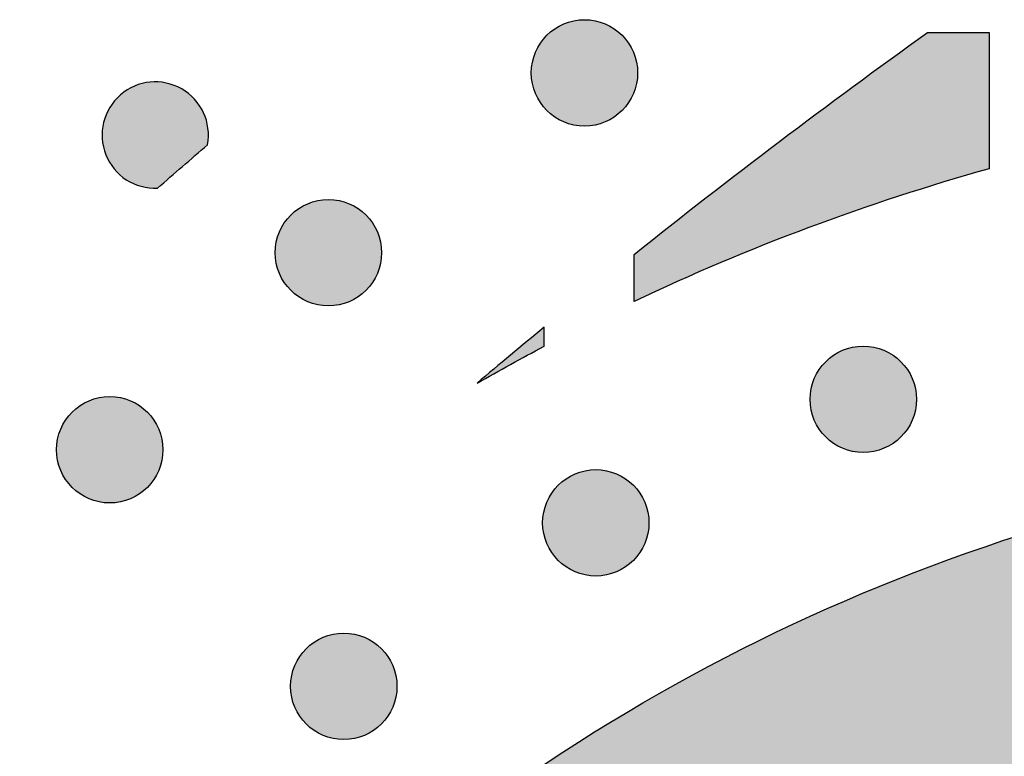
# Model space of a CAD drawing. Header units: millimetres. Extents: x -3873 to -97, y 912 to 4165.
# Tile 209 of 256: x -3497 to -3464, y 1627 to 1652. Entities that reach past the tile are written whole.
import ezdxf

# ---------------------------------------------------------------- set-up
doc = ezdxf.new("R2010")
doc.units = ezdxf.units.MM
doc.layers.add('pattern', color=7, linetype='Continuous', true_color=0x000000)

msp = doc.modelspace()

# ---------------------------------------------------------------- hatches: boundary and pattern name
at = {"layer": 'pattern'}
for points in [[(-3477.006, 1651.187), (-3477.034, 1651.214), (-3477.063, 1651.242), (-3477.093, 1651.268), (-3477.124, 1651.294), (-3477.155, 1651.32), (-3477.188, 1651.345), (-3477.221, 1651.37), (-3477.255, 1651.394), (-3477.29, 1651.418), (-3477.326, 1651.44), (-3477.362, 1651.462), (-3477.399, 1651.484), (-3477.437, 1651.504), (-3477.476, 1651.524), (-3477.516, 1651.543), (-3477.556, 1651.561), (-3477.596, 1651.578), (-3477.638, 1651.594), (-3477.68, 1651.609), (-3477.722, 1651.623), (-3477.765, 1651.636), (-3477.809, 1651.648), (-3477.852, 1651.659), (-3477.897, 1651.669), (-3477.941, 1651.678), (-3477.986, 1651.685), (-3478.032, 1651.692), (-3478.077, 1651.697), (-3478.123, 1651.701), (-3478.169, 1651.704), (-3478.214, 1651.706), (-3478.26, 1651.707), (-3478.306, 1651.706), (-3478.352, 1651.704), (-3478.398, 1651.701), (-3478.444, 1651.697), (-3478.489, 1651.692), (-3478.534, 1651.685), (-3478.579, 1651.678), (-3478.624, 1651.669), (-3478.668, 1651.659), (-3478.712, 1651.648), (-3478.756, 1651.636), (-3478.799, 1651.623), (-3478.841, 1651.609), (-3478.883, 1651.594), (-3478.924, 1651.578), (-3478.965, 1651.561), (-3479.005, 1651.543), (-3479.045, 1651.524), (-3479.083, 1651.504), (-3479.121, 1651.484), (-3479.159, 1651.462), (-3479.195, 1651.44), (-3479.231, 1651.418), (-3479.266, 1651.394), (-3479.3, 1651.37), (-3479.333, 1651.345), (-3479.366, 1651.32), (-3479.397, 1651.294), (-3479.428, 1651.268), (-3479.458, 1651.242), (-3479.487, 1651.214), (-3479.515, 1651.187), (-3479.543, 1651.159), (-3479.57, 1651.13), (-3479.596, 1651.1), (-3479.623, 1651.069), (-3479.648, 1651.037), (-3479.674, 1651.005), (-3479.698, 1650.972), (-3479.722, 1650.938), (-3479.746, 1650.903), (-3479.768, 1650.867), (-3479.79, 1650.83), (-3479.812, 1650.793), (-3479.832, 1650.755), (-3479.852, 1650.716), (-3479.871, 1650.677), (-3479.889, 1650.637), (-3479.906, 1650.596), (-3479.922, 1650.555), (-3479.937, 1650.513), (-3479.951, 1650.47), (-3479.964, 1650.427), (-3479.976, 1650.384), (-3479.987, 1650.34), (-3479.997, 1650.296), (-3480.006, 1650.251), (-3480.013, 1650.206), (-3480.02, 1650.161), (-3480.025, 1650.115), (-3480.029, 1650.07), (-3480.032, 1650.024), (-3480.034, 1649.978), (-3480.035, 1649.932), (-3480.034, 1649.886), (-3480.032, 1649.84), (-3480.029, 1649.795), (-3480.025, 1649.749), (-3480.02, 1649.703), (-3480.013, 1649.658), (-3480.006, 1649.613), (-3479.997, 1649.569), (-3479.987, 1649.524), (-3479.976, 1649.48), (-3479.964, 1649.437), (-3479.951, 1649.394), (-3479.937, 1649.352), (-3479.922, 1649.31), (-3479.906, 1649.268), (-3479.889, 1649.227), (-3479.871, 1649.187), (-3479.852, 1649.148), (-3479.832, 1649.109), (-3479.812, 1649.071), (-3479.79, 1649.034), (-3479.768, 1648.997), (-3479.746, 1648.962), (-3479.722, 1648.927), (-3479.698, 1648.893), (-3479.674, 1648.859), (-3479.648, 1648.827), (-3479.623, 1648.795), (-3479.596, 1648.765), (-3479.57, 1648.735), (-3479.543, 1648.706), (-3479.515, 1648.678), (-3479.487, 1648.65), (-3479.458, 1648.623), (-3479.428, 1648.596), (-3479.397, 1648.57), (-3479.366, 1648.544), (-3479.333, 1648.519), (-3479.3, 1648.494), (-3479.266, 1648.47), (-3479.231, 1648.447), (-3479.195, 1648.424), (-3479.159, 1648.402), (-3479.121, 1648.381), (-3479.083, 1648.36), (-3479.045, 1648.341), (-3479.005, 1648.322), (-3478.965, 1648.304), (-3478.924, 1648.287), (-3478.883, 1648.271), (-3478.841, 1648.256), (-3478.799, 1648.242), (-3478.756, 1648.228), (-3478.712, 1648.216), (-3478.668, 1648.205), (-3478.624, 1648.196), (-3478.579, 1648.187), (-3478.534, 1648.179), (-3478.489, 1648.173), (-3478.444, 1648.167), (-3478.398, 1648.163), (-3478.352, 1648.16), (-3478.306, 1648.159), (-3478.26, 1648.158), (-3478.214, 1648.159), (-3478.169, 1648.16), (-3478.123, 1648.163), (-3478.077, 1648.167), (-3478.032, 1648.173), (-3477.986, 1648.179), (-3477.941, 1648.187), (-3477.897, 1648.196), (-3477.852, 1648.205), (-3477.809, 1648.216), (-3477.765, 1648.228), (-3477.722, 1648.242), (-3477.68, 1648.256), (-3477.638, 1648.271), (-3477.596, 1648.287), (-3477.556, 1648.304), (-3477.516, 1648.322), (-3477.476, 1648.341), (-3477.437, 1648.36), (-3477.399, 1648.381), (-3477.362, 1648.402), (-3477.326, 1648.424), (-3477.29, 1648.447), (-3477.255, 1648.47), (-3477.221, 1648.494), (-3477.188, 1648.519), (-3477.155, 1648.544), (-3477.124, 1648.57), (-3477.093, 1648.596), (-3477.063, 1648.623), (-3477.034, 1648.65), (-3477.006, 1648.678), (-3476.978, 1648.706), (-3476.951, 1648.735), (-3476.924, 1648.765), (-3476.898, 1648.795), (-3476.872, 1648.827), (-3476.847, 1648.859), (-3476.822, 1648.893), (-3476.798, 1648.927), (-3476.775, 1648.962), (-3476.752, 1648.997), (-3476.73, 1649.034), (-3476.709, 1649.071), (-3476.688, 1649.109), (-3476.669, 1649.148), (-3476.65, 1649.187), (-3476.632, 1649.227), (-3476.615, 1649.268), (-3476.599, 1649.31), (-3476.584, 1649.352), (-3476.57, 1649.394), (-3476.557, 1649.437), (-3476.545, 1649.48), (-3476.534, 1649.524), (-3476.524, 1649.569), (-3476.515, 1649.613), (-3476.507, 1649.658), (-3476.501, 1649.703), (-3476.496, 1649.749), (-3476.491, 1649.795), (-3476.488, 1649.84), (-3476.487, 1649.886), (-3476.486, 1649.932), (-3476.487, 1649.978), (-3476.488, 1650.024), (-3476.491, 1650.07), (-3476.496, 1650.115), (-3476.501, 1650.161), (-3476.507, 1650.206), (-3476.515, 1650.251), (-3476.524, 1650.296), (-3476.534, 1650.34), (-3476.545, 1650.384), (-3476.557, 1650.427), (-3476.57, 1650.47), (-3476.584, 1650.513), (-3476.599, 1650.555), (-3476.615, 1650.596), (-3476.632, 1650.637), (-3476.65, 1650.677), (-3476.669, 1650.716), (-3476.688, 1650.755), (-3476.709, 1650.793), (-3476.73, 1650.83), (-3476.752, 1650.867), (-3476.775, 1650.903), (-3476.798, 1650.938), (-3476.822, 1650.972), (-3476.847, 1651.005), (-3476.872, 1651.037), (-3476.898, 1651.069), (-3476.924, 1651.1), (-3476.951, 1651.13), (-3476.978, 1651.159)], [(-3464.754, 1646.738), (-3466.273, 1646.295), (-3467.783, 1645.819), (-3469.284, 1645.312), (-3470.774, 1644.774), (-3472.252, 1644.204), (-3473.717, 1643.604), (-3475.17, 1642.973), (-3476.607, 1642.312), (-3476.607, 1643.879), (-3471.759, 1647.642), (-3466.815, 1651.279), (-3464.754, 1651.279)], [(-3490.835, 1647.534), (-3490.829, 1647.566), (-3490.824, 1647.597), (-3490.82, 1647.63), (-3490.816, 1647.662), (-3490.813, 1647.695), (-3490.81, 1647.728), (-3490.808, 1647.761), (-3490.806, 1647.794), (-3490.805, 1647.828), (-3490.805, 1647.862), (-3490.805, 1647.895), (-3490.806, 1647.929), (-3490.808, 1647.963), (-3490.81, 1647.997), (-3490.813, 1648.032), (-3490.817, 1648.066), (-3490.821, 1648.1), (-3490.826, 1648.134), (-3490.832, 1648.169), (-3490.838, 1648.203), (-3490.846, 1648.237), (-3490.853, 1648.271), (-3490.862, 1648.305), (-3490.871, 1648.339), (-3490.881, 1648.373), (-3490.891, 1648.406), (-3490.903, 1648.44), (-3490.914, 1648.473), (-3490.927, 1648.506), (-3490.94, 1648.539), (-3490.954, 1648.571), (-3490.968, 1648.604), (-3490.984, 1648.635), (-3490.999, 1648.667), (-3491.016, 1648.698), (-3491.033, 1648.729), (-3491.05, 1648.76), (-3491.069, 1648.79), (-3491.087, 1648.82), (-3491.107, 1648.849), (-3491.127, 1648.878), (-3491.147, 1648.907), (-3491.168, 1648.935), (-3491.189, 1648.962), (-3491.211, 1648.989), (-3491.234, 1649.016), (-3491.256, 1649.042), (-3491.28, 1649.067), (-3491.303, 1649.092), (-3491.327, 1649.117), (-3491.352, 1649.141), (-3491.377, 1649.164), (-3491.402, 1649.187), (-3491.427, 1649.209), (-3491.453, 1649.231), (-3491.479, 1649.252), (-3491.506, 1649.272), (-3491.532, 1649.292), (-3491.559, 1649.311), (-3491.586, 1649.33), (-3491.614, 1649.348), (-3491.641, 1649.365), (-3491.669, 1649.382), (-3491.697, 1649.399), (-3491.725, 1649.414), (-3491.753, 1649.43), (-3491.782, 1649.445), (-3491.811, 1649.459), (-3491.841, 1649.473), (-3491.871, 1649.486), (-3491.902, 1649.499), (-3491.933, 1649.512), (-3491.964, 1649.524), (-3491.996, 1649.535), (-3492.028, 1649.546), (-3492.06, 1649.556), (-3492.093, 1649.566), (-3492.126, 1649.575), (-3492.159, 1649.583), (-3492.193, 1649.591), (-3492.227, 1649.598), (-3492.261, 1649.605), (-3492.295, 1649.611), (-3492.329, 1649.616), (-3492.364, 1649.621), (-3492.399, 1649.624), (-3492.433, 1649.628), (-3492.468, 1649.63), (-3492.504, 1649.632), (-3492.539, 1649.633), (-3492.574, 1649.634), (-3492.609, 1649.633), (-3492.645, 1649.632), (-3492.68, 1649.631), (-3492.715, 1649.628), (-3492.75, 1649.625), (-3492.786, 1649.622), (-3492.821, 1649.617), (-3492.856, 1649.612), (-3492.89, 1649.606), (-3492.925, 1649.6), (-3492.96, 1649.592), (-3492.994, 1649.585), (-3493.028, 1649.576), (-3493.062, 1649.567), (-3493.096, 1649.557), (-3493.129, 1649.546), (-3493.162, 1649.535), (-3493.195, 1649.524), (-3493.227, 1649.511), (-3493.259, 1649.498), (-3493.291, 1649.485), (-3493.322, 1649.471), (-3493.353, 1649.456), (-3493.384, 1649.441), (-3493.414, 1649.425), (-3493.444, 1649.409), (-3493.473, 1649.392), (-3493.502, 1649.375), (-3493.531, 1649.357), (-3493.559, 1649.339), (-3493.586, 1649.32), (-3493.613, 1649.301), (-3493.64, 1649.282), (-3493.666, 1649.262), (-3493.692, 1649.242), (-3493.717, 1649.221), (-3493.741, 1649.2), (-3493.765, 1649.179), (-3493.789, 1649.157), (-3493.813, 1649.135), (-3493.836, 1649.112), (-3493.859, 1649.088), (-3493.882, 1649.064), (-3493.904, 1649.04), (-3493.926, 1649.015), (-3493.948, 1648.989), (-3493.969, 1648.963), (-3493.989, 1648.936), (-3494.01, 1648.909), (-3494.03, 1648.881), (-3494.049, 1648.853), (-3494.068, 1648.824), (-3494.087, 1648.795), (-3494.104, 1648.766), (-3494.122, 1648.736), (-3494.139, 1648.706), (-3494.155, 1648.675), (-3494.171, 1648.644), (-3494.186, 1648.612), (-3494.2, 1648.58), (-3494.214, 1648.548), (-3494.228, 1648.516), (-3494.24, 1648.483), (-3494.252, 1648.45), (-3494.264, 1648.416), (-3494.275, 1648.383), (-3494.285, 1648.349), (-3494.294, 1648.315), (-3494.303, 1648.28), (-3494.311, 1648.246), (-3494.318, 1648.211), (-3494.325, 1648.177), (-3494.331, 1648.142), (-3494.336, 1648.107), (-3494.341, 1648.072), (-3494.345, 1648.037), (-3494.348, 1648.002), (-3494.35, 1647.967), (-3494.352, 1647.932), (-3494.353, 1647.897), (-3494.353, 1647.862), (-3494.353, 1647.827), (-3494.352, 1647.793), (-3494.351, 1647.758), (-3494.348, 1647.723), (-3494.345, 1647.689), (-3494.342, 1647.655), (-3494.337, 1647.621), (-3494.333, 1647.587), (-3494.327, 1647.554), (-3494.321, 1647.521), (-3494.314, 1647.488), (-3494.307, 1647.455), (-3494.299, 1647.423), (-3494.29, 1647.39), (-3494.281, 1647.359), (-3494.272, 1647.327), (-3494.262, 1647.296), (-3494.251, 1647.265), (-3494.24, 1647.235), (-3494.228, 1647.205), (-3494.216, 1647.175), (-3494.203, 1647.145), (-3494.19, 1647.116), (-3494.176, 1647.086), (-3494.162, 1647.057), (-3494.146, 1647.027), (-3494.13, 1646.998), (-3494.114, 1646.969), (-3494.097, 1646.94), (-3494.079, 1646.912), (-3494.061, 1646.883), (-3494.042, 1646.855), (-3494.022, 1646.827), (-3494.002, 1646.8), (-3493.981, 1646.772), (-3493.96, 1646.745), (-3493.938, 1646.719), (-3493.916, 1646.692), (-3493.892, 1646.666), (-3493.869, 1646.641), (-3493.845, 1646.616), (-3493.82, 1646.591), (-3493.795, 1646.567), (-3493.769, 1646.543), (-3493.742, 1646.52), (-3493.716, 1646.497), (-3493.688, 1646.474), (-3493.661, 1646.453), (-3493.632, 1646.431), (-3493.604, 1646.411), (-3493.575, 1646.391), (-3493.545, 1646.371), (-3493.515, 1646.352), (-3493.485, 1646.334), (-3493.455, 1646.316), (-3493.424, 1646.299), (-3493.392, 1646.282), (-3493.361, 1646.267), (-3493.329, 1646.251), (-3493.297, 1646.237), (-3493.265, 1646.223), (-3493.232, 1646.21), (-3493.2, 1646.197), (-3493.167, 1646.185), (-3493.134, 1646.174), (-3493.101, 1646.164), (-3493.068, 1646.154), (-3493.034, 1646.144), (-3493.001, 1646.136), (-3492.968, 1646.128), (-3492.934, 1646.121), (-3492.901, 1646.114), (-3492.867, 1646.109), (-3492.834, 1646.103), (-3492.801, 1646.099), (-3492.767, 1646.095), (-3492.734, 1646.092), (-3492.701, 1646.089), (-3492.668, 1646.087), (-3492.635, 1646.086), (-3492.602, 1646.085), (-3492.57, 1646.085), (-3492.538, 1646.086), (-3492.505, 1646.087)], [(-3485.548, 1645.191), (-3485.576, 1645.218), (-3485.605, 1645.245), (-3485.635, 1645.272), (-3485.665, 1645.298), (-3485.697, 1645.324), (-3485.729, 1645.349), (-3485.763, 1645.374), (-3485.797, 1645.398), (-3485.832, 1645.421), (-3485.867, 1645.444), (-3485.904, 1645.466), (-3485.941, 1645.487), (-3485.979, 1645.508), (-3486.018, 1645.527), (-3486.057, 1645.546), (-3486.097, 1645.564), (-3486.138, 1645.581), (-3486.179, 1645.597), (-3486.221, 1645.613), (-3486.264, 1645.627), (-3486.307, 1645.64), (-3486.35, 1645.652), (-3486.394, 1645.663), (-3486.439, 1645.673), (-3486.483, 1645.681), (-3486.528, 1645.689), (-3486.573, 1645.695), (-3486.619, 1645.701), (-3486.665, 1645.705), (-3486.71, 1645.708), (-3486.756, 1645.71), (-3486.802, 1645.71), (-3486.848, 1645.71), (-3486.894, 1645.708), (-3486.94, 1645.705), (-3486.985, 1645.701), (-3487.031, 1645.695), (-3487.076, 1645.689), (-3487.121, 1645.681), (-3487.166, 1645.673), (-3487.21, 1645.663), (-3487.254, 1645.652), (-3487.297, 1645.64), (-3487.34, 1645.627), (-3487.383, 1645.613), (-3487.425, 1645.597), (-3487.466, 1645.581), (-3487.507, 1645.564), (-3487.547, 1645.546), (-3487.586, 1645.527), (-3487.625, 1645.508), (-3487.663, 1645.487), (-3487.7, 1645.466), (-3487.737, 1645.444), (-3487.773, 1645.421), (-3487.808, 1645.398), (-3487.842, 1645.374), (-3487.875, 1645.349), (-3487.907, 1645.324), (-3487.939, 1645.298), (-3487.97, 1645.272), (-3488, 1645.245), (-3488.029, 1645.218), (-3488.057, 1645.191), (-3488.084, 1645.162), (-3488.111, 1645.133), (-3488.138, 1645.103), (-3488.164, 1645.073), (-3488.19, 1645.041), (-3488.215, 1645.009), (-3488.24, 1644.975), (-3488.264, 1644.941), (-3488.288, 1644.906), (-3488.31, 1644.871), (-3488.332, 1644.834), (-3488.354, 1644.797), (-3488.374, 1644.759), (-3488.394, 1644.72), (-3488.413, 1644.681), (-3488.43, 1644.641), (-3488.448, 1644.6), (-3488.464, 1644.559), (-3488.479, 1644.517), (-3488.493, 1644.474), (-3488.506, 1644.431), (-3488.518, 1644.388), (-3488.529, 1644.344), (-3488.539, 1644.299), (-3488.548, 1644.255), (-3488.555, 1644.21), (-3488.562, 1644.165), (-3488.567, 1644.119), (-3488.571, 1644.074), (-3488.574, 1644.028), (-3488.576, 1643.982), (-3488.576, 1643.936), (-3488.576, 1643.89), (-3488.574, 1643.844), (-3488.571, 1643.798), (-3488.567, 1643.753), (-3488.562, 1643.707), (-3488.555, 1643.662), (-3488.548, 1643.617), (-3488.539, 1643.572), (-3488.529, 1643.528), (-3488.518, 1643.484), (-3488.506, 1643.441), (-3488.493, 1643.398), (-3488.479, 1643.355), (-3488.464, 1643.313), (-3488.448, 1643.272), (-3488.43, 1643.231), (-3488.413, 1643.191), (-3488.394, 1643.152), (-3488.374, 1643.113), (-3488.354, 1643.075), (-3488.332, 1643.038), (-3488.31, 1643.001), (-3488.288, 1642.965), (-3488.264, 1642.931), (-3488.24, 1642.896), (-3488.215, 1642.863), (-3488.19, 1642.831), (-3488.164, 1642.799), (-3488.138, 1642.768), (-3488.111, 1642.738), (-3488.084, 1642.709), (-3488.057, 1642.681), (-3488.029, 1642.654), (-3488, 1642.627), (-3487.97, 1642.6), (-3487.939, 1642.574), (-3487.907, 1642.548), (-3487.875, 1642.523), (-3487.842, 1642.498), (-3487.808, 1642.474), (-3487.773, 1642.451), (-3487.737, 1642.428), (-3487.7, 1642.406), (-3487.663, 1642.385), (-3487.625, 1642.364), (-3487.586, 1642.344), (-3487.547, 1642.326), (-3487.507, 1642.308), (-3487.466, 1642.291), (-3487.425, 1642.274), (-3487.383, 1642.259), (-3487.34, 1642.245), (-3487.297, 1642.232), (-3487.254, 1642.22), (-3487.21, 1642.209), (-3487.166, 1642.199), (-3487.121, 1642.191), (-3487.076, 1642.183), (-3487.031, 1642.176), (-3486.985, 1642.171), (-3486.94, 1642.167), (-3486.894, 1642.164), (-3486.848, 1642.162), (-3486.802, 1642.162), (-3486.756, 1642.162), (-3486.71, 1642.164), (-3486.665, 1642.167), (-3486.619, 1642.171), (-3486.573, 1642.176), (-3486.528, 1642.183), (-3486.483, 1642.191), (-3486.439, 1642.199), (-3486.394, 1642.209), (-3486.35, 1642.22), (-3486.307, 1642.232), (-3486.264, 1642.245), (-3486.221, 1642.259), (-3486.179, 1642.274), (-3486.138, 1642.291), (-3486.097, 1642.308), (-3486.057, 1642.326), (-3486.018, 1642.344), (-3485.979, 1642.364), (-3485.941, 1642.385), (-3485.904, 1642.406), (-3485.867, 1642.428), (-3485.832, 1642.451), (-3485.797, 1642.474), (-3485.763, 1642.498), (-3485.729, 1642.523), (-3485.697, 1642.548), (-3485.665, 1642.574), (-3485.635, 1642.6), (-3485.605, 1642.627), (-3485.576, 1642.654), (-3485.548, 1642.681), (-3485.52, 1642.709), (-3485.493, 1642.738), (-3485.466, 1642.768), (-3485.44, 1642.799), (-3485.414, 1642.831), (-3485.389, 1642.863), (-3485.364, 1642.896), (-3485.34, 1642.931), (-3485.317, 1642.965), (-3485.294, 1643.001), (-3485.272, 1643.038), (-3485.251, 1643.075), (-3485.23, 1643.113), (-3485.211, 1643.152), (-3485.192, 1643.191), (-3485.174, 1643.231), (-3485.157, 1643.272), (-3485.141, 1643.313), (-3485.126, 1643.355), (-3485.111, 1643.398), (-3485.098, 1643.441), (-3485.086, 1643.484), (-3485.075, 1643.528), (-3485.065, 1643.572), (-3485.057, 1643.617), (-3485.049, 1643.662), (-3485.043, 1643.707), (-3485.037, 1643.753), (-3485.033, 1643.798), (-3485.03, 1643.844), (-3485.028, 1643.89), (-3485.028, 1643.936), (-3485.028, 1643.982), (-3485.03, 1644.028), (-3485.033, 1644.074), (-3485.037, 1644.119), (-3485.043, 1644.165), (-3485.049, 1644.21), (-3485.057, 1644.255), (-3485.065, 1644.299), (-3485.075, 1644.344), (-3485.086, 1644.388), (-3485.098, 1644.431), (-3485.111, 1644.474), (-3485.126, 1644.517), (-3485.141, 1644.559), (-3485.157, 1644.6), (-3485.174, 1644.641), (-3485.192, 1644.681), (-3485.211, 1644.72), (-3485.23, 1644.759), (-3485.251, 1644.797), (-3485.272, 1644.834), (-3485.294, 1644.871), (-3485.317, 1644.906), (-3485.34, 1644.941), (-3485.364, 1644.975), (-3485.389, 1645.009), (-3485.414, 1645.041), (-3485.44, 1645.073), (-3485.466, 1645.103), (-3485.493, 1645.133), (-3485.52, 1645.162)], [(-3479.607, 1641.448), (-3481.84, 1639.586), (-3479.607, 1640.813)], [(-3467.704, 1640.301), (-3467.732, 1640.328), (-3467.761, 1640.355), (-3467.791, 1640.382), (-3467.822, 1640.408), (-3467.853, 1640.434), (-3467.886, 1640.459), (-3467.919, 1640.484), (-3467.953, 1640.508), (-3467.988, 1640.532), (-3468.024, 1640.554), (-3468.06, 1640.576), (-3468.098, 1640.598), (-3468.136, 1640.618), (-3468.174, 1640.638), (-3468.214, 1640.657), (-3468.254, 1640.675), (-3468.295, 1640.692), (-3468.336, 1640.708), (-3468.378, 1640.723), (-3468.42, 1640.737), (-3468.463, 1640.75), (-3468.507, 1640.762), (-3468.551, 1640.773), (-3468.595, 1640.783), (-3468.64, 1640.792), (-3468.685, 1640.799), (-3468.73, 1640.806), (-3468.775, 1640.811), (-3468.821, 1640.815), (-3468.867, 1640.818), (-3468.913, 1640.82), (-3468.959, 1640.82), (-3469.005, 1640.82), (-3469.05, 1640.818), (-3469.096, 1640.815), (-3469.142, 1640.811), (-3469.187, 1640.806), (-3469.233, 1640.799), (-3469.278, 1640.792), (-3469.322, 1640.783), (-3469.367, 1640.773), (-3469.41, 1640.762), (-3469.454, 1640.75), (-3469.497, 1640.737), (-3469.539, 1640.723), (-3469.581, 1640.708), (-3469.623, 1640.692), (-3469.663, 1640.675), (-3469.703, 1640.657), (-3469.743, 1640.638), (-3469.782, 1640.618), (-3469.82, 1640.598), (-3469.857, 1640.576), (-3469.893, 1640.554), (-3469.929, 1640.532), (-3469.964, 1640.508), (-3469.998, 1640.484), (-3470.031, 1640.459), (-3470.064, 1640.434), (-3470.095, 1640.408), (-3470.126, 1640.382), (-3470.156, 1640.355), (-3470.185, 1640.328), (-3470.213, 1640.301), (-3470.241, 1640.273), (-3470.268, 1640.244), (-3470.295, 1640.214), (-3470.321, 1640.183), (-3470.347, 1640.151), (-3470.372, 1640.119), (-3470.397, 1640.086), (-3470.421, 1640.052), (-3470.444, 1640.017), (-3470.467, 1639.981), (-3470.489, 1639.944), (-3470.51, 1639.907), (-3470.531, 1639.869), (-3470.55, 1639.83), (-3470.569, 1639.791), (-3470.587, 1639.751), (-3470.604, 1639.71), (-3470.62, 1639.669), (-3470.635, 1639.627), (-3470.649, 1639.584), (-3470.662, 1639.541), (-3470.674, 1639.498), (-3470.685, 1639.454), (-3470.695, 1639.41), (-3470.704, 1639.365), (-3470.712, 1639.32), (-3470.718, 1639.275), (-3470.723, 1639.229), (-3470.728, 1639.184), (-3470.731, 1639.138), (-3470.732, 1639.092), (-3470.733, 1639.046), (-3470.732, 1639), (-3470.731, 1638.954), (-3470.728, 1638.909), (-3470.723, 1638.863), (-3470.718, 1638.817), (-3470.712, 1638.772), (-3470.704, 1638.727), (-3470.695, 1638.683), (-3470.685, 1638.638), (-3470.674, 1638.594), (-3470.662, 1638.551), (-3470.649, 1638.508), (-3470.635, 1638.465), (-3470.62, 1638.424), (-3470.604, 1638.382), (-3470.587, 1638.341), (-3470.569, 1638.301), (-3470.55, 1638.262), (-3470.531, 1638.223), (-3470.51, 1638.185), (-3470.489, 1638.148), (-3470.467, 1638.111), (-3470.444, 1638.076), (-3470.421, 1638.041), (-3470.397, 1638.007), (-3470.372, 1637.973), (-3470.347, 1637.941), (-3470.321, 1637.909), (-3470.295, 1637.879), (-3470.268, 1637.849), (-3470.241, 1637.82), (-3470.213, 1637.792), (-3470.185, 1637.764), (-3470.156, 1637.737), (-3470.126, 1637.71), (-3470.095, 1637.684), (-3470.064, 1637.658), (-3470.031, 1637.633), (-3469.998, 1637.608), (-3469.964, 1637.584), (-3469.929, 1637.561), (-3469.893, 1637.538), (-3469.857, 1637.516), (-3469.82, 1637.495), (-3469.782, 1637.474), (-3469.743, 1637.455), (-3469.703, 1637.436), (-3469.663, 1637.418), (-3469.623, 1637.401), (-3469.581, 1637.385), (-3469.539, 1637.37), (-3469.497, 1637.355), (-3469.454, 1637.342), (-3469.41, 1637.33), (-3469.367, 1637.319), (-3469.322, 1637.31), (-3469.278, 1637.301), (-3469.233, 1637.293), (-3469.187, 1637.287), (-3469.142, 1637.281), (-3469.096, 1637.277), (-3469.05, 1637.274), (-3469.005, 1637.272), (-3468.959, 1637.272), (-3468.913, 1637.272), (-3468.867, 1637.274), (-3468.821, 1637.277), (-3468.775, 1637.281), (-3468.73, 1637.287), (-3468.685, 1637.293), (-3468.64, 1637.301), (-3468.595, 1637.31), (-3468.551, 1637.319), (-3468.507, 1637.33), (-3468.463, 1637.342), (-3468.42, 1637.355), (-3468.378, 1637.37), (-3468.336, 1637.385), (-3468.295, 1637.401), (-3468.254, 1637.418), (-3468.214, 1637.436), (-3468.174, 1637.455), (-3468.136, 1637.474), (-3468.098, 1637.495), (-3468.06, 1637.516), (-3468.024, 1637.538), (-3467.988, 1637.561), (-3467.953, 1637.584), (-3467.919, 1637.608), (-3467.886, 1637.633), (-3467.853, 1637.658), (-3467.822, 1637.684), (-3467.791, 1637.71), (-3467.761, 1637.737), (-3467.732, 1637.764), (-3467.704, 1637.792), (-3467.676, 1637.82), (-3467.649, 1637.849), (-3467.623, 1637.879), (-3467.596, 1637.909), (-3467.571, 1637.941), (-3467.545, 1637.973), (-3467.521, 1638.007), (-3467.497, 1638.041), (-3467.473, 1638.076), (-3467.451, 1638.111), (-3467.428, 1638.148), (-3467.407, 1638.185), (-3467.387, 1638.223), (-3467.367, 1638.262), (-3467.348, 1638.301), (-3467.33, 1638.341), (-3467.313, 1638.382), (-3467.297, 1638.424), (-3467.282, 1638.465), (-3467.268, 1638.508), (-3467.255, 1638.551), (-3467.243, 1638.594), (-3467.232, 1638.638), (-3467.222, 1638.683), (-3467.213, 1638.727), (-3467.206, 1638.772), (-3467.199, 1638.817), (-3467.194, 1638.863), (-3467.19, 1638.909), (-3467.187, 1638.954), (-3467.185, 1639), (-3467.184, 1639.046), (-3467.185, 1639.092), (-3467.187, 1639.138), (-3467.19, 1639.184), (-3467.194, 1639.229), (-3467.199, 1639.275), (-3467.206, 1639.32), (-3467.213, 1639.365), (-3467.222, 1639.41), (-3467.232, 1639.454), (-3467.243, 1639.498), (-3467.255, 1639.541), (-3467.268, 1639.584), (-3467.282, 1639.627), (-3467.297, 1639.669), (-3467.313, 1639.71), (-3467.33, 1639.751), (-3467.348, 1639.791), (-3467.367, 1639.83), (-3467.387, 1639.869), (-3467.407, 1639.907), (-3467.428, 1639.944), (-3467.451, 1639.981), (-3467.473, 1640.017), (-3467.497, 1640.052), (-3467.521, 1640.086), (-3467.545, 1640.119), (-3467.571, 1640.151), (-3467.596, 1640.183), (-3467.623, 1640.214), (-3467.649, 1640.244), (-3467.676, 1640.273)], [(-3492.842, 1638.619), (-3492.87, 1638.647), (-3492.899, 1638.674), (-3492.929, 1638.7), (-3492.96, 1638.727), (-3492.992, 1638.752), (-3493.024, 1638.778), (-3493.057, 1638.802), (-3493.092, 1638.826), (-3493.126, 1638.85), (-3493.162, 1638.872), (-3493.199, 1638.895), (-3493.236, 1638.916), (-3493.274, 1638.936), (-3493.313, 1638.956), (-3493.352, 1638.975), (-3493.392, 1638.993), (-3493.433, 1639.01), (-3493.474, 1639.026), (-3493.516, 1639.041), (-3493.559, 1639.055), (-3493.602, 1639.068), (-3493.645, 1639.08), (-3493.689, 1639.091), (-3493.733, 1639.101), (-3493.778, 1639.11), (-3493.823, 1639.117), (-3493.868, 1639.124), (-3493.914, 1639.129), (-3493.959, 1639.133), (-3494.005, 1639.136), (-3494.051, 1639.138), (-3494.097, 1639.139), (-3494.143, 1639.138), (-3494.189, 1639.136), (-3494.235, 1639.133), (-3494.28, 1639.129), (-3494.326, 1639.124), (-3494.371, 1639.117), (-3494.416, 1639.11), (-3494.461, 1639.101), (-3494.505, 1639.091), (-3494.549, 1639.08), (-3494.592, 1639.068), (-3494.635, 1639.055), (-3494.678, 1639.041), (-3494.72, 1639.026), (-3494.761, 1639.01), (-3494.802, 1638.993), (-3494.842, 1638.975), (-3494.881, 1638.956), (-3494.92, 1638.936), (-3494.958, 1638.916), (-3494.995, 1638.895), (-3495.032, 1638.872), (-3495.067, 1638.85), (-3495.102, 1638.826), (-3495.136, 1638.802), (-3495.17, 1638.778), (-3495.202, 1638.752), (-3495.234, 1638.727), (-3495.264, 1638.7), (-3495.294, 1638.674), (-3495.323, 1638.647), (-3495.352, 1638.619), (-3495.379, 1638.591), (-3495.406, 1638.562), (-3495.433, 1638.532), (-3495.459, 1638.501), (-3495.485, 1638.47), (-3495.51, 1638.437), (-3495.535, 1638.404), (-3495.559, 1638.37), (-3495.582, 1638.335), (-3495.605, 1638.299), (-3495.627, 1638.263), (-3495.648, 1638.225), (-3495.669, 1638.187), (-3495.689, 1638.149), (-3495.707, 1638.109), (-3495.725, 1638.069), (-3495.742, 1638.028), (-3495.758, 1637.987), (-3495.774, 1637.945), (-3495.788, 1637.903), (-3495.801, 1637.86), (-3495.813, 1637.816), (-3495.824, 1637.772), (-3495.834, 1637.728), (-3495.842, 1637.683), (-3495.85, 1637.638), (-3495.856, 1637.593), (-3495.862, 1637.548), (-3495.866, 1637.502), (-3495.869, 1637.456), (-3495.871, 1637.41), (-3495.871, 1637.364), (-3495.871, 1637.318), (-3495.869, 1637.273), (-3495.866, 1637.227), (-3495.862, 1637.181), (-3495.856, 1637.136), (-3495.85, 1637.09), (-3495.842, 1637.045), (-3495.834, 1637.001), (-3495.824, 1636.957), (-3495.813, 1636.913), (-3495.801, 1636.869), (-3495.788, 1636.826), (-3495.774, 1636.784), (-3495.758, 1636.742), (-3495.742, 1636.7), (-3495.725, 1636.66), (-3495.707, 1636.62), (-3495.689, 1636.58), (-3495.669, 1636.541), (-3495.648, 1636.503), (-3495.627, 1636.466), (-3495.605, 1636.43), (-3495.582, 1636.394), (-3495.559, 1636.359), (-3495.535, 1636.325), (-3495.51, 1636.292), (-3495.485, 1636.259), (-3495.459, 1636.228), (-3495.433, 1636.197), (-3495.406, 1636.167), (-3495.379, 1636.138), (-3495.352, 1636.11), (-3495.323, 1636.082), (-3495.294, 1636.055), (-3495.264, 1636.028), (-3495.234, 1636.002), (-3495.202, 1635.976), (-3495.17, 1635.951), (-3495.136, 1635.926), (-3495.102, 1635.902), (-3495.067, 1635.879), (-3495.032, 1635.856), (-3494.995, 1635.834), (-3494.958, 1635.813), (-3494.92, 1635.792), (-3494.881, 1635.773), (-3494.842, 1635.754), (-3494.802, 1635.736), (-3494.761, 1635.719), (-3494.72, 1635.703), (-3494.678, 1635.688), (-3494.635, 1635.674), (-3494.592, 1635.661), (-3494.549, 1635.649), (-3494.505, 1635.638), (-3494.461, 1635.628), (-3494.416, 1635.619), (-3494.371, 1635.611), (-3494.326, 1635.605), (-3494.28, 1635.6), (-3494.235, 1635.595), (-3494.189, 1635.592), (-3494.143, 1635.591), (-3494.097, 1635.59), (-3494.051, 1635.591), (-3494.005, 1635.592), (-3493.959, 1635.595), (-3493.914, 1635.6), (-3493.868, 1635.605), (-3493.823, 1635.611), (-3493.778, 1635.619), (-3493.733, 1635.628), (-3493.689, 1635.638), (-3493.645, 1635.649), (-3493.602, 1635.661), (-3493.559, 1635.674), (-3493.516, 1635.688), (-3493.474, 1635.703), (-3493.433, 1635.719), (-3493.392, 1635.736), (-3493.352, 1635.754), (-3493.313, 1635.773), (-3493.274, 1635.792), (-3493.236, 1635.813), (-3493.199, 1635.834), (-3493.162, 1635.856), (-3493.126, 1635.879), (-3493.092, 1635.902), (-3493.057, 1635.926), (-3493.024, 1635.951), (-3492.992, 1635.976), (-3492.96, 1636.002), (-3492.929, 1636.028), (-3492.899, 1636.055), (-3492.87, 1636.082), (-3492.842, 1636.11), (-3492.815, 1636.138), (-3492.788, 1636.167), (-3492.761, 1636.197), (-3492.735, 1636.228), (-3492.709, 1636.259), (-3492.684, 1636.292), (-3492.659, 1636.325), (-3492.635, 1636.359), (-3492.612, 1636.394), (-3492.589, 1636.43), (-3492.567, 1636.466), (-3492.546, 1636.503), (-3492.525, 1636.541), (-3492.505, 1636.58), (-3492.487, 1636.62), (-3492.469, 1636.66), (-3492.452, 1636.7), (-3492.435, 1636.742), (-3492.42, 1636.784), (-3492.406, 1636.826), (-3492.393, 1636.869), (-3492.381, 1636.913), (-3492.37, 1636.957), (-3492.36, 1637.001), (-3492.352, 1637.045), (-3492.344, 1637.09), (-3492.337, 1637.136), (-3492.332, 1637.181), (-3492.328, 1637.227), (-3492.325, 1637.273), (-3492.323, 1637.318), (-3492.323, 1637.364), (-3492.323, 1637.41), (-3492.325, 1637.456), (-3492.328, 1637.502), (-3492.332, 1637.548), (-3492.337, 1637.593), (-3492.344, 1637.638), (-3492.352, 1637.683), (-3492.36, 1637.728), (-3492.37, 1637.772), (-3492.381, 1637.816), (-3492.393, 1637.86), (-3492.406, 1637.903), (-3492.42, 1637.945), (-3492.435, 1637.987), (-3492.452, 1638.028), (-3492.469, 1638.069), (-3492.487, 1638.109), (-3492.505, 1638.149), (-3492.525, 1638.187), (-3492.546, 1638.225), (-3492.567, 1638.263), (-3492.589, 1638.299), (-3492.612, 1638.335), (-3492.635, 1638.37), (-3492.659, 1638.404), (-3492.684, 1638.437), (-3492.709, 1638.47), (-3492.735, 1638.501), (-3492.761, 1638.532), (-3492.788, 1638.562), (-3492.815, 1638.591)], [(-3401.116, 1629.673), (-3395.362, 1614.648), (-3409.588, 1620.214), (-3412.097, 1621.149), (-3414.643, 1622.005), (-3417.225, 1622.78), (-3419.837, 1623.472), (-3422.477, 1624.08), (-3425.139, 1624.602), (-3427.82, 1625.036), (-3430.515, 1625.383), (-3433.22, 1625.64), (-3435.93, 1625.809), (-3438.642, 1625.888), (-3441.35, 1625.878), (-3444.051, 1625.78), (-3446.74, 1625.594), (-3449.413, 1625.322), (-3452.066, 1624.965), (-3453.06, 1624.804), (-3454.054, 1624.624), (-3455.047, 1624.424), (-3456.038, 1624.203), (-3457.027, 1623.963), (-3458.013, 1623.702), (-3458.996, 1623.421), (-3459.974, 1623.121), (-3460.948, 1622.8), (-3461.917, 1622.46), (-3462.88, 1622.1), (-3463.837, 1621.72), (-3464.786, 1621.321), (-3465.728, 1620.903), (-3466.662, 1620.466), (-3467.587, 1620.01), (-3468.503, 1619.536), (-3469.409, 1619.044), (-3470.304, 1618.534), (-3471.189, 1618.006), (-3472.062, 1617.461), (-3472.923, 1616.9), (-3473.772, 1616.322), (-3474.608, 1615.728), (-3475.431, 1615.118), (-3476.24, 1614.494), (-3477.035, 1613.855), (-3477.815, 1613.201), (-3478.581, 1612.534), (-3479.331, 1611.854), (-3480.066, 1611.161), (-3480.785, 1610.456), (-3481.49, 1609.737), (-3482.183, 1609.002), (-3482.863, 1608.252), (-3483.53, 1607.486), (-3484.184, 1606.706), (-3484.823, 1605.911), (-3485.447, 1605.102), (-3486.057, 1604.279), (-3486.651, 1603.443), (-3487.229, 1602.595), (-3487.79, 1601.733), (-3488.335, 1600.86), (-3488.862, 1599.975), (-3489.373, 1599.08), (-3489.865, 1598.174), (-3490.339, 1597.258), (-3490.795, 1596.333), (-3491.232, 1595.399), (-3491.65, 1594.457), (-3492.049, 1593.508), (-3492.429, 1592.551), (-3492.789, 1591.588), (-3493.129, 1590.619), (-3493.45, 1589.645), (-3493.75, 1588.667), (-3494.031, 1587.684), (-3494.292, 1586.698), (-3494.532, 1585.709), (-3494.752, 1584.718), (-3494.953, 1583.725), (-3495.133, 1582.731), (-3495.294, 1581.737), (-3495.651, 1579.084), (-3495.923, 1576.411), (-3496.109, 1573.722), (-3496.207, 1571.021), (-3496.217, 1568.313), (-3496.138, 1565.601), (-3495.969, 1562.891), (-3495.712, 1560.186), (-3495.365, 1557.491), (-3494.931, 1554.81), (-3494.409, 1552.148), (-3493.801, 1549.508), (-3493.109, 1546.896), (-3492.334, 1544.314), (-3491.478, 1541.768), (-3490.543, 1539.259), (-3484.977, 1525.033), (-3500.002, 1530.787), (-3500.667, 1532.313), (-3501.307, 1533.855), (-3501.922, 1535.412), (-3502.509, 1536.982), (-3503.07, 1538.565), (-3503.603, 1540.161), (-3504.109, 1541.769), (-3504.587, 1543.387), (-3505.037, 1545.016), (-3505.457, 1546.655), (-3505.849, 1548.303), (-3506.211, 1549.958), (-3506.544, 1551.621), (-3506.848, 1553.291), (-3507.121, 1554.966), (-3507.364, 1556.646), (-3507.577, 1558.33), (-3507.76, 1560.018), (-3507.913, 1561.707), (-3508.035, 1563.399), (-3508.127, 1565.091), (-3508.188, 1566.784), (-3508.219, 1568.475), (-3508.22, 1570.165), (-3508.191, 1571.853), (-3508.132, 1573.537), (-3508.043, 1575.218), (-3507.924, 1576.893), (-3507.776, 1578.563), (-3507.599, 1580.227), (-3507.393, 1581.883), (-3507.159, 1583.532), (-3506.961, 1584.758), (-3506.738, 1585.983), (-3506.491, 1587.207), (-3506.22, 1588.429), (-3505.923, 1589.649), (-3505.602, 1590.864), (-3505.256, 1592.076), (-3504.885, 1593.283), (-3504.49, 1594.484), (-3504.07, 1595.678), (-3503.626, 1596.866), (-3503.158, 1598.045), (-3502.666, 1599.216), (-3502.151, 1600.377), (-3501.612, 1601.529), (-3501.05, 1602.669), (-3500.465, 1603.798), (-3499.858, 1604.915), (-3499.229, 1606.019), (-3498.579, 1607.11), (-3497.907, 1608.187), (-3497.215, 1609.248), (-3496.502, 1610.295), (-3495.77, 1611.326), (-3495.019, 1612.34), (-3494.249, 1613.338), (-3493.461, 1614.318), (-3492.655, 1615.28), (-3491.833, 1616.224), (-3490.994, 1617.149), (-3490.14, 1618.055), (-3489.27, 1618.941), (-3488.384, 1619.811), (-3487.478, 1620.665), (-3486.553, 1621.504), (-3485.609, 1622.326), (-3484.647, 1623.132), (-3483.667, 1623.92), (-3482.669, 1624.69), (-3481.655, 1625.441), (-3480.624, 1626.173), (-3479.577, 1626.886), (-3478.516, 1627.578), (-3477.439, 1628.25), (-3476.348, 1628.9), (-3475.244, 1629.529), (-3474.127, 1630.136), (-3472.998, 1630.721), (-3471.858, 1631.283), (-3470.706, 1631.822), (-3469.545, 1632.337), (-3468.374, 1632.829), (-3467.195, 1633.297), (-3466.007, 1633.741), (-3464.813, 1634.161), (-3463.612, 1634.556), (-3462.405, 1634.927), (-3461.193, 1635.273), (-3459.978, 1635.594), (-3458.758, 1635.891), (-3457.536, 1636.162), (-3456.312, 1636.409), (-3455.087, 1636.632), (-3453.861, 1636.83), (-3452.212, 1637.064), (-3450.556, 1637.27), (-3448.892, 1637.447), (-3447.222, 1637.595), (-3445.546, 1637.714), (-3443.866, 1637.803), (-3442.182, 1637.862), (-3440.494, 1637.891), (-3438.804, 1637.891), (-3437.113, 1637.859), (-3435.42, 1637.798), (-3433.728, 1637.706), (-3432.036, 1637.584), (-3430.347, 1637.431), (-3428.659, 1637.249), (-3426.975, 1637.035), (-3425.295, 1636.792), (-3423.62, 1636.519), (-3421.95, 1636.215), (-3420.287, 1635.882), (-3418.632, 1635.52), (-3416.984, 1635.128), (-3415.345, 1634.708), (-3413.716, 1634.258), (-3412.098, 1633.78), (-3410.49, 1633.275), (-3408.894, 1632.741), (-3407.311, 1632.18), (-3405.74, 1631.593), (-3404.184, 1630.978), (-3402.642, 1630.338)], [(-3476.627, 1636.182), (-3476.655, 1636.209), (-3476.684, 1636.237), (-3476.714, 1636.263), (-3476.745, 1636.29), (-3476.776, 1636.315), (-3476.809, 1636.341), (-3476.842, 1636.365), (-3476.876, 1636.389), (-3476.911, 1636.413), (-3476.947, 1636.435), (-3476.983, 1636.457), (-3477.021, 1636.479), (-3477.059, 1636.499), (-3477.097, 1636.519), (-3477.137, 1636.538), (-3477.177, 1636.556), (-3477.218, 1636.573), (-3477.259, 1636.589), (-3477.301, 1636.604), (-3477.343, 1636.618), (-3477.386, 1636.631), (-3477.43, 1636.643), (-3477.474, 1636.654), (-3477.518, 1636.664), (-3477.563, 1636.673), (-3477.608, 1636.68), (-3477.653, 1636.687), (-3477.698, 1636.692), (-3477.744, 1636.696), (-3477.79, 1636.699), (-3477.836, 1636.701), (-3477.882, 1636.702), (-3477.928, 1636.701), (-3477.973, 1636.699), (-3478.019, 1636.696), (-3478.065, 1636.692), (-3478.11, 1636.687), (-3478.156, 1636.68), (-3478.201, 1636.673), (-3478.245, 1636.664), (-3478.289, 1636.654), (-3478.333, 1636.643), (-3478.377, 1636.631), (-3478.42, 1636.618), (-3478.462, 1636.604), (-3478.504, 1636.589), (-3478.546, 1636.573), (-3478.586, 1636.556), (-3478.626, 1636.538), (-3478.666, 1636.519), (-3478.705, 1636.499), (-3478.743, 1636.479), (-3478.78, 1636.457), (-3478.816, 1636.435), (-3478.852, 1636.413), (-3478.887, 1636.389), (-3478.921, 1636.365), (-3478.954, 1636.341), (-3478.987, 1636.315), (-3479.018, 1636.29), (-3479.049, 1636.263), (-3479.079, 1636.237), (-3479.108, 1636.209), (-3479.136, 1636.182), (-3479.164, 1636.154), (-3479.191, 1636.125), (-3479.218, 1636.095), (-3479.244, 1636.064), (-3479.27, 1636.033), (-3479.295, 1636), (-3479.32, 1635.967), (-3479.344, 1635.933), (-3479.367, 1635.898), (-3479.39, 1635.862), (-3479.412, 1635.826), (-3479.433, 1635.788), (-3479.454, 1635.75), (-3479.473, 1635.712), (-3479.492, 1635.672), (-3479.51, 1635.632), (-3479.527, 1635.591), (-3479.543, 1635.55), (-3479.558, 1635.508), (-3479.572, 1635.466), (-3479.585, 1635.423), (-3479.597, 1635.379), (-3479.608, 1635.335), (-3479.618, 1635.291), (-3479.627, 1635.246), (-3479.635, 1635.201), (-3479.641, 1635.156), (-3479.646, 1635.111), (-3479.651, 1635.065), (-3479.654, 1635.019), (-3479.655, 1634.973), (-3479.656, 1634.927), (-3479.655, 1634.881), (-3479.654, 1634.835), (-3479.651, 1634.79), (-3479.646, 1634.744), (-3479.641, 1634.699), (-3479.635, 1634.653), (-3479.627, 1634.608), (-3479.618, 1634.564), (-3479.608, 1634.519), (-3479.597, 1634.476), (-3479.585, 1634.432), (-3479.572, 1634.389), (-3479.558, 1634.347), (-3479.543, 1634.305), (-3479.527, 1634.263), (-3479.51, 1634.223), (-3479.492, 1634.182), (-3479.473, 1634.143), (-3479.454, 1634.104), (-3479.433, 1634.066), (-3479.412, 1634.029), (-3479.39, 1633.993), (-3479.367, 1633.957), (-3479.344, 1633.922), (-3479.32, 1633.888), (-3479.295, 1633.855), (-3479.27, 1633.822), (-3479.244, 1633.79), (-3479.218, 1633.76), (-3479.191, 1633.73), (-3479.164, 1633.701), (-3479.136, 1633.673), (-3479.108, 1633.645), (-3479.079, 1633.618), (-3479.049, 1633.591), (-3479.018, 1633.565), (-3478.987, 1633.539), (-3478.954, 1633.514), (-3478.921, 1633.489), (-3478.887, 1633.465), (-3478.852, 1633.442), (-3478.816, 1633.419), (-3478.78, 1633.397), (-3478.743, 1633.376), (-3478.705, 1633.355), (-3478.666, 1633.336), (-3478.626, 1633.317), (-3478.586, 1633.299), (-3478.546, 1633.282), (-3478.504, 1633.266), (-3478.462, 1633.251), (-3478.42, 1633.237), (-3478.377, 1633.224), (-3478.333, 1633.211), (-3478.289, 1633.201), (-3478.245, 1633.191), (-3478.201, 1633.182), (-3478.156, 1633.174), (-3478.11, 1633.168), (-3478.065, 1633.162), (-3478.019, 1633.158), (-3477.973, 1633.155), (-3477.928, 1633.154), (-3477.882, 1633.153), (-3477.836, 1633.154), (-3477.79, 1633.155), (-3477.744, 1633.158), (-3477.698, 1633.162), (-3477.653, 1633.168), (-3477.608, 1633.174), (-3477.563, 1633.182), (-3477.518, 1633.191), (-3477.474, 1633.201), (-3477.43, 1633.211), (-3477.386, 1633.224), (-3477.343, 1633.237), (-3477.301, 1633.251), (-3477.259, 1633.266), (-3477.218, 1633.282), (-3477.177, 1633.299), (-3477.137, 1633.317), (-3477.097, 1633.336), (-3477.059, 1633.355), (-3477.021, 1633.376), (-3476.983, 1633.397), (-3476.947, 1633.419), (-3476.911, 1633.442), (-3476.876, 1633.465), (-3476.842, 1633.489), (-3476.809, 1633.514), (-3476.776, 1633.539), (-3476.745, 1633.565), (-3476.714, 1633.591), (-3476.684, 1633.618), (-3476.655, 1633.645), (-3476.627, 1633.673), (-3476.599, 1633.701), (-3476.572, 1633.73), (-3476.546, 1633.76), (-3476.519, 1633.79), (-3476.494, 1633.822), (-3476.468, 1633.855), (-3476.444, 1633.888), (-3476.42, 1633.922), (-3476.396, 1633.957), (-3476.374, 1633.993), (-3476.351, 1634.029), (-3476.33, 1634.066), (-3476.31, 1634.104), (-3476.29, 1634.143), (-3476.271, 1634.182), (-3476.253, 1634.223), (-3476.236, 1634.263), (-3476.22, 1634.305), (-3476.205, 1634.347), (-3476.191, 1634.389), (-3476.178, 1634.432), (-3476.166, 1634.476), (-3476.155, 1634.519), (-3476.145, 1634.564), (-3476.136, 1634.608), (-3476.129, 1634.653), (-3476.122, 1634.699), (-3476.117, 1634.744), (-3476.113, 1634.79), (-3476.11, 1634.835), (-3476.108, 1634.881), (-3476.107, 1634.927), (-3476.108, 1634.973), (-3476.11, 1635.019), (-3476.113, 1635.065), (-3476.117, 1635.111), (-3476.122, 1635.156), (-3476.129, 1635.201), (-3476.136, 1635.246), (-3476.145, 1635.291), (-3476.155, 1635.335), (-3476.166, 1635.379), (-3476.178, 1635.423), (-3476.191, 1635.466), (-3476.205, 1635.508), (-3476.22, 1635.55), (-3476.236, 1635.591), (-3476.253, 1635.632), (-3476.271, 1635.672), (-3476.29, 1635.712), (-3476.31, 1635.75), (-3476.33, 1635.788), (-3476.351, 1635.826), (-3476.374, 1635.862), (-3476.396, 1635.898), (-3476.42, 1635.933), (-3476.444, 1635.967), (-3476.468, 1636), (-3476.494, 1636.033), (-3476.519, 1636.064), (-3476.546, 1636.095), (-3476.572, 1636.125), (-3476.599, 1636.154)], [(-3485.036, 1630.728), (-3485.064, 1630.756), (-3485.093, 1630.783), (-3485.123, 1630.81), (-3485.153, 1630.836), (-3485.185, 1630.862), (-3485.217, 1630.887), (-3485.251, 1630.912), (-3485.285, 1630.936), (-3485.32, 1630.959), (-3485.355, 1630.982), (-3485.392, 1631.004), (-3485.429, 1631.025), (-3485.467, 1631.046), (-3485.506, 1631.065), (-3485.545, 1631.084), (-3485.585, 1631.102), (-3485.626, 1631.119), (-3485.668, 1631.135), (-3485.709, 1631.15), (-3485.752, 1631.165), (-3485.795, 1631.178), (-3485.838, 1631.19), (-3485.882, 1631.201), (-3485.927, 1631.211), (-3485.971, 1631.219), (-3486.016, 1631.227), (-3486.061, 1631.233), (-3486.107, 1631.239), (-3486.153, 1631.243), (-3486.198, 1631.246), (-3486.244, 1631.248), (-3486.29, 1631.248), (-3486.336, 1631.248), (-3486.382, 1631.246), (-3486.428, 1631.243), (-3486.473, 1631.239), (-3486.519, 1631.233), (-3486.564, 1631.227), (-3486.609, 1631.219), (-3486.654, 1631.211), (-3486.698, 1631.201), (-3486.742, 1631.19), (-3486.785, 1631.178), (-3486.828, 1631.165), (-3486.871, 1631.15), (-3486.913, 1631.135), (-3486.954, 1631.119), (-3486.995, 1631.102), (-3487.035, 1631.084), (-3487.074, 1631.065), (-3487.113, 1631.046), (-3487.151, 1631.025), (-3487.188, 1631.004), (-3487.225, 1630.982), (-3487.261, 1630.959), (-3487.296, 1630.936), (-3487.33, 1630.912), (-3487.363, 1630.887), (-3487.395, 1630.862), (-3487.427, 1630.836), (-3487.458, 1630.81), (-3487.488, 1630.783), (-3487.517, 1630.756), (-3487.545, 1630.728), (-3487.572, 1630.7), (-3487.599, 1630.671), (-3487.626, 1630.641), (-3487.652, 1630.611), (-3487.678, 1630.579), (-3487.703, 1630.547), (-3487.728, 1630.513), (-3487.752, 1630.479), (-3487.776, 1630.444), (-3487.798, 1630.409), (-3487.82, 1630.372), (-3487.842, 1630.335), (-3487.862, 1630.297), (-3487.882, 1630.258), (-3487.901, 1630.219), (-3487.919, 1630.179), (-3487.936, 1630.138), (-3487.952, 1630.096), (-3487.967, 1630.055), (-3487.981, 1630.012), (-3487.994, 1629.969), (-3488.006, 1629.926), (-3488.017, 1629.882), (-3488.027, 1629.837), (-3488.036, 1629.793), (-3488.043, 1629.748), (-3488.05, 1629.703), (-3488.055, 1629.657), (-3488.059, 1629.611), (-3488.062, 1629.566), (-3488.064, 1629.52), (-3488.064, 1629.474), (-3488.064, 1629.428), (-3488.062, 1629.382), (-3488.059, 1629.336), (-3488.055, 1629.291), (-3488.05, 1629.245), (-3488.043, 1629.2), (-3488.036, 1629.155), (-3488.027, 1629.11), (-3488.017, 1629.066), (-3488.006, 1629.022), (-3487.994, 1628.979), (-3487.981, 1628.936), (-3487.967, 1628.893), (-3487.952, 1628.851), (-3487.936, 1628.81), (-3487.919, 1628.769), (-3487.901, 1628.729), (-3487.882, 1628.69), (-3487.862, 1628.651), (-3487.842, 1628.613), (-3487.82, 1628.576), (-3487.798, 1628.539), (-3487.776, 1628.503), (-3487.752, 1628.468), (-3487.728, 1628.434), (-3487.703, 1628.401), (-3487.678, 1628.369), (-3487.652, 1628.337), (-3487.626, 1628.306), (-3487.599, 1628.276), (-3487.572, 1628.247), (-3487.545, 1628.219), (-3487.517, 1628.192), (-3487.488, 1628.165), (-3487.458, 1628.138), (-3487.427, 1628.112), (-3487.395, 1628.086), (-3487.363, 1628.061), (-3487.33, 1628.036), (-3487.296, 1628.012), (-3487.261, 1627.988), (-3487.225, 1627.966), (-3487.188, 1627.944), (-3487.151, 1627.922), (-3487.113, 1627.902), (-3487.074, 1627.882), (-3487.035, 1627.863), (-3486.995, 1627.846), (-3486.954, 1627.828), (-3486.913, 1627.812), (-3486.871, 1627.797), (-3486.828, 1627.783), (-3486.785, 1627.77), (-3486.742, 1627.758), (-3486.698, 1627.747), (-3486.654, 1627.737), (-3486.609, 1627.728), (-3486.564, 1627.721), (-3486.519, 1627.714), (-3486.473, 1627.709), (-3486.428, 1627.705), (-3486.382, 1627.702), (-3486.336, 1627.7), (-3486.29, 1627.7), (-3486.244, 1627.7), (-3486.198, 1627.702), (-3486.153, 1627.705), (-3486.107, 1627.709), (-3486.061, 1627.714), (-3486.016, 1627.721), (-3485.971, 1627.728), (-3485.927, 1627.737), (-3485.882, 1627.747), (-3485.838, 1627.758), (-3485.795, 1627.77), (-3485.752, 1627.783), (-3485.709, 1627.797), (-3485.668, 1627.812), (-3485.626, 1627.828), (-3485.585, 1627.846), (-3485.545, 1627.863), (-3485.506, 1627.882), (-3485.467, 1627.902), (-3485.429, 1627.922), (-3485.392, 1627.944), (-3485.355, 1627.966), (-3485.32, 1627.988), (-3485.285, 1628.012), (-3485.251, 1628.036), (-3485.217, 1628.061), (-3485.185, 1628.086), (-3485.153, 1628.112), (-3485.123, 1628.138), (-3485.093, 1628.165), (-3485.064, 1628.192), (-3485.036, 1628.219), (-3485.008, 1628.247), (-3484.981, 1628.276), (-3484.954, 1628.306), (-3484.928, 1628.337), (-3484.902, 1628.369), (-3484.877, 1628.401), (-3484.852, 1628.434), (-3484.828, 1628.468), (-3484.805, 1628.503), (-3484.782, 1628.539), (-3484.76, 1628.576), (-3484.739, 1628.613), (-3484.718, 1628.651), (-3484.699, 1628.69), (-3484.68, 1628.729), (-3484.662, 1628.769), (-3484.645, 1628.81), (-3484.629, 1628.851), (-3484.614, 1628.893), (-3484.599, 1628.936), (-3484.586, 1628.979), (-3484.574, 1629.022), (-3484.563, 1629.066), (-3484.554, 1629.11), (-3484.545, 1629.155), (-3484.537, 1629.2), (-3484.531, 1629.245), (-3484.525, 1629.291), (-3484.521, 1629.336), (-3484.518, 1629.382), (-3484.516, 1629.428), (-3484.516, 1629.474), (-3484.516, 1629.52), (-3484.518, 1629.566), (-3484.521, 1629.611), (-3484.525, 1629.657), (-3484.531, 1629.703), (-3484.537, 1629.748), (-3484.545, 1629.793), (-3484.554, 1629.837), (-3484.563, 1629.882), (-3484.574, 1629.926), (-3484.586, 1629.969), (-3484.599, 1630.012), (-3484.614, 1630.055), (-3484.629, 1630.096), (-3484.645, 1630.138), (-3484.662, 1630.179), (-3484.68, 1630.219), (-3484.699, 1630.258), (-3484.718, 1630.297), (-3484.739, 1630.335), (-3484.76, 1630.372), (-3484.782, 1630.409), (-3484.805, 1630.444), (-3484.828, 1630.479), (-3484.852, 1630.513), (-3484.877, 1630.547), (-3484.902, 1630.579), (-3484.928, 1630.611), (-3484.954, 1630.641), (-3484.981, 1630.671), (-3485.008, 1630.7)]]:
    msp.add_hatch(color=256, dxfattribs=at).paths.add_polyline_path(points, flags=0)

# ---------------------------------------------------------------- linework, layer by layer
for p, q in [((-3476.607, 1642.312), (-3476.607, 1643.879)), ((-3479.607, 1640.813), (-3479.607, 1641.448))]:
    msp.add_line(p, q, dxfattribs=at)
msp.add_lwpolyline([(-3466.815, 1651.279), (-3464.754, 1651.279), (-3464.754, 1646.738)], dxfattribs=at)
for centre in [(-3478.26, 1649.932), (-3486.802, 1643.936), (-3468.959, 1639.046), (-3494.097, 1637.364), (-3477.882, 1634.927), (-3486.29, 1629.474)]:
    msp.add_circle(centre, 1.774, dxfattribs=at)
at = {"layer": 'pattern', "extrusion": (0, 0, -1)}
for centre, radius, start, end in [((3328.22, 1457.686), 238.09, 51.44686, 54.40074), ((3327.957, 1457.858), 250.012, 48.84017, 49.34665), ((3444.359, 1574.03), 75.515, 60.24192, 62.17467), ((3444.359, 1574.03), 63.514, 45, 81.39591)]:
    msp.add_arc(centre, radius, start, end, dxfattribs=at)
at = {"layer": 'pattern'}
for centre, radius, start, end in [((-3492.579, 1647.859), 1.774, 349.4271, 272.3861), ((-3444.359, 1574.03), 75.514, 105.66922, 115.28034), ((-3328.222, 1457.688), 238.087, 129.48241, 130.18197)]:
    msp.add_arc(centre, radius, start, end, dxfattribs=at)

doc.saveas('drawing.dxf')
